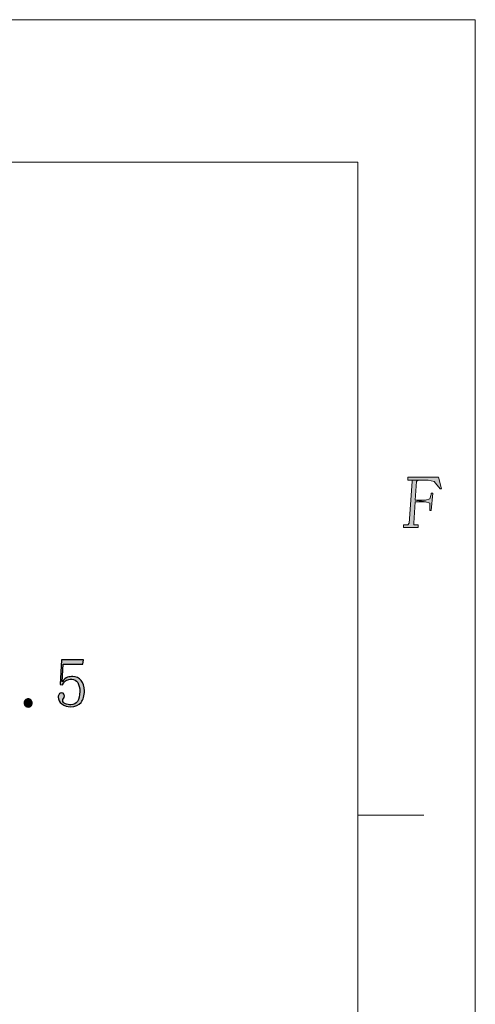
# Model space of a CAD drawing. Header units: millimetres. Extents: x -296 to 295, y -209 to 209.
# Tile 123 of 123: x 249 to 295, y 109 to 209. Entities that reach past the tile are written whole.
import ezdxf

# ---------------------------------------------------------------- set-up
doc = ezdxf.new("R2010")
doc.units = ezdxf.units.MM
doc.header["$MEASUREMENT"] = 0
doc.layers.add('layer 1', color=7, linetype='Continuous')

msp = doc.modelspace()

# ---------------------------------------------------------------- hatches: boundary and pattern name
at = {"layer": 'layer 1'}
h = msp.add_hatch(color=1, dxfattribs=at)
edge = h.paths.add_edge_path()
edge.add_spline(control_points=[(288.5911, 162.3114), (288.5911, 162.3114), (288.8902, 162.3114), (288.8902, 162.3114), (288.8902, 162.3114), (288.8902, 162.1647), (288.8902, 162.1647), (288.8902, 162.1647), (288.5911, 157.9106), (288.5911, 157.9106), (288.5911, 157.9106), (288.4416, 157.7639), (288.4416, 157.7639), (288.4416, 157.7639), (288.292, 157.7639), (288.292, 157.7639), (288.292, 157.7639), (287.993, 157.7639), (287.993, 157.7639), (287.993, 157.7639), (287.993, 157.4705), (287.993, 157.4705), (287.993, 157.4705), (289.4883, 157.4705), (289.4883, 157.4705), (289.4883, 157.4705), (289.4883, 157.7639), (289.4883, 157.7639), (289.4883, 157.7639), (289.1892, 157.7639), (289.1892, 157.7639), (289.1892, 157.7639), (289.0397, 157.7639), (289.0397, 157.7639), (289.0397, 157.7639), (289.0397, 157.9106), (289.0397, 157.9106), (289.0397, 157.9106), (289.1892, 160.111), (289.1892, 160.111), (289.1892, 160.111), (290.236, 160.111), (290.236, 160.111), (290.236, 160.111), (289.1892, 160.2577), (289.1892, 160.2577), (289.1892, 160.2577), (289.3388, 162.1647), (289.3388, 162.1647), (289.3388, 162.1647), (289.4883, 162.3114), (289.4883, 162.3114), (289.4883, 162.3114), (289.6378, 162.3114), (289.6378, 162.3114), (289.6378, 162.3114), (290.5351, 162.3114), (290.5351, 162.3114), (290.5351, 162.3114), (288.5911, 162.3114), (288.5911, 162.3114)], knot_values=[0, 0, 0, 0, 0.05, 0.05, 0.05, 0.1, 0.1, 0.1, 0.15, 0.15, 0.15, 0.2, 0.2, 0.2, 0.25, 0.25, 0.25, 0.3, 0.3, 0.3, 0.35, 0.35, 0.35, 0.4, 0.4, 0.4, 0.45, 0.45, 0.45, 0.5, 0.5, 0.5, 0.55, 0.55, 0.55, 0.6, 0.6, 0.6, 0.65, 0.65, 0.65, 0.7, 0.7, 0.7, 0.75, 0.75, 0.75, 0.8, 0.8, 0.8, 0.85, 0.85, 0.85, 0.9, 0.9, 0.9, 0.95, 0.95, 0.95, 1, 1, 1, 1], degree=3, periodic=1)
h = msp.add_hatch(color=1, dxfattribs=at)
edge = h.paths.add_edge_path()
edge.add_spline(control_points=[(291.5818, 162.6048), (291.5818, 162.6048), (288.4416, 162.6048), (288.4416, 162.6048), (288.4416, 162.6048), (288.4416, 162.3114), (288.4416, 162.3114), (288.4416, 162.3114), (288.5911, 162.3114), (288.5911, 162.3114), (288.5911, 162.3114), (290.5351, 162.3114), (290.5351, 162.3114), (290.5351, 162.3114), (290.5351, 162.3114), (290.5351, 162.3114), (290.5351, 162.3114), (291.1332, 162.1647), (291.1332, 162.1647), (291.1332, 162.1647), (291.2827, 162.018), (291.2827, 162.018), (291.2827, 162.018), (291.7313, 161.4312), (291.7313, 161.4312), (291.7313, 161.4312), (291.8809, 161.4312), (291.8809, 161.4312), (291.8809, 161.4312), (291.5818, 162.6048), (291.5818, 162.6048)], knot_values=[0, 0, 0, 0, 0.1, 0.1, 0.1, 0.2, 0.2, 0.2, 0.3, 0.3, 0.3, 0.4, 0.4, 0.4, 0.5, 0.5, 0.5, 0.6, 0.6, 0.6, 0.7, 0.7, 0.7, 0.8, 0.8, 0.8, 0.9, 0.9, 0.9, 1, 1, 1, 1], degree=3, periodic=1)
h = msp.add_hatch(color=1, dxfattribs=at)
edge = h.paths.add_edge_path()
edge.add_spline(control_points=[(290.9837, 160.9912), (290.9837, 160.9912), (290.8341, 160.9912), (290.8341, 160.9912), (290.8341, 160.9912), (290.8341, 160.8445), (290.8341, 160.8445), (290.8341, 160.8445), (290.6846, 160.4044), (290.6846, 160.4044), (290.6846, 160.4044), (290.236, 160.2577), (290.236, 160.2577), (290.236, 160.2577), (289.1892, 160.2577), (289.1892, 160.2577), (289.1892, 160.2577), (290.236, 160.111), (290.236, 160.111), (290.236, 160.111), (290.6846, 159.9643), (290.6846, 159.9643), (290.6846, 159.9643), (290.6846, 159.3775), (290.6846, 159.3775), (290.6846, 159.3775), (290.6846, 159.2308), (290.6846, 159.2308), (290.6846, 159.2308), (290.8341, 159.2308), (290.8341, 159.2308), (290.8341, 159.2308), (290.9837, 160.9912), (290.9837, 160.9912)], knot_values=[0, 0, 0, 0, 0.09090909, 0.09090909, 0.09090909, 0.18181818, 0.18181818, 0.18181818, 0.27272727, 0.27272727, 0.27272727, 0.36363636, 0.36363636, 0.36363636, 0.45454545, 0.45454545, 0.45454545, 0.54545455, 0.54545455, 0.54545455, 0.63636364, 0.63636364, 0.63636364, 0.72727273, 0.72727273, 0.72727273, 0.81818182, 0.81818182, 0.81818182, 0.90909091, 0.90909091, 0.90909091, 1, 1, 1, 1], degree=3, periodic=1)
h = msp.add_hatch(color=18, dxfattribs=at)
edge = h.paths.add_edge_path()
edge.add_spline(control_points=[(253.7262, 142.2043), (253.9003, 142.2596), (254.0802, 142.2866), (254.2636, 142.2866), (254.6129, 142.2866), (254.8975, 142.1538), (255.1174, 141.8868), (255.3384, 141.6211), (255.449, 141.2671), (255.449, 140.8261), (255.449, 140.3299), (255.3337, 139.9348), (255.1044, 139.6408), (254.8739, 139.3468), (254.5212, 139.1998), (254.0426, 139.1998), (253.7121, 139.1998), (253.4181, 139.2962), (253.1606, 139.4891), (252.9043, 139.6819), (252.7749, 139.9171), (252.7749, 140.1923), (252.7749, 140.3028), (252.8067, 140.3993), (252.8713, 140.4816), (252.936, 140.5639), (253.023, 140.6062), (253.1336, 140.6062), (253.2441, 140.6062), (253.317, 140.5686), (253.3535, 140.4957), (253.3911, 140.4216), (253.4087, 140.3581), (253.4087, 140.3028), (253.4087, 140.1923), (253.3817, 140.1053), (253.3264, 140.0406), (253.2712, 139.9759), (253.2441, 139.9077), (253.2441, 139.8336), (253.2441, 139.6867), (253.3311, 139.5773), (253.5052, 139.5032), (253.6804, 139.4303), (253.8685, 139.3927), (254.0708, 139.3927), (254.3648, 139.3927), (254.5894, 139.5126), (254.7458, 139.7513), (254.9022, 139.99), (254.9798, 140.3299), (254.9798, 140.7709), (254.9798, 141.1389), (254.9116, 141.4376), (254.7728, 141.6669), (254.6352, 141.8962), (254.4283, 142.0115), (254.1531, 142.0115), (253.9508, 142.0115), (253.7768, 141.975), (253.6298, 141.9009), (253.4828, 141.828), (253.3452, 141.6716), (253.2159, 141.4329), (253.2159, 141.4329), (252.9678, 141.46), (252.9678, 141.46), (252.9678, 141.46), (253.1053, 143.9682), (253.1053, 143.9682), (253.1053, 143.9682), (255.3655, 143.9682), (255.3655, 143.9682), (255.3655, 143.9682), (255.2832, 143.5543), (255.2832, 143.5543), (255.2832, 143.5543), (253.2982, 143.5543), (253.2982, 143.5543), (253.2982, 143.5543), (253.1888, 141.7363), (253.1888, 141.7363), (253.3723, 141.9927), (253.551, 142.1491), (253.7262, 142.2043)], knot_values=[0, 0, 0, 0, 0.03571429, 0.03571429, 0.03571429, 0.07142857, 0.07142857, 0.07142857, 0.10714286, 0.10714286, 0.10714286, 0.14285714, 0.14285714, 0.14285714, 0.17857143, 0.17857143, 0.17857143, 0.21428571, 0.21428571, 0.21428571, 0.25, 0.25, 0.25, 0.28571429, 0.28571429, 0.28571429, 0.32142857, 0.32142857, 0.32142857, 0.35714286, 0.35714286, 0.35714286, 0.39285714, 0.39285714, 0.39285714, 0.42857143, 0.42857143, 0.42857143, 0.46428571, 0.46428571, 0.46428571, 0.5, 0.5, 0.5, 0.53571429, 0.53571429, 0.53571429, 0.57142857, 0.57142857, 0.57142857, 0.60714286, 0.60714286, 0.60714286, 0.64285714, 0.64285714, 0.64285714, 0.67857143, 0.67857143, 0.67857143, 0.71428571, 0.71428571, 0.71428571, 0.75, 0.75, 0.75, 0.78571429, 0.78571429, 0.78571429, 0.82142857, 0.82142857, 0.82142857, 0.85714286, 0.85714286, 0.85714286, 0.89285714, 0.89285714, 0.89285714, 0.92857143, 0.92857143, 0.92857143, 0.96428571, 0.96428571, 0.96428571, 1, 1, 1, 1], degree=3, periodic=1)
h = msp.add_hatch(color=18, dxfattribs=at)
edge = h.paths.add_edge_path()
edge.add_spline(control_points=[(250.0056, 139.2833), (249.9221, 139.2092), (249.8257, 139.1728), (249.7163, 139.1728), (249.6058, 139.1728), (249.5093, 139.2092), (249.4258, 139.2833), (249.3435, 139.3562), (249.3024, 139.4573), (249.3024, 139.5855), (249.3024, 139.7149), (249.3435, 139.816), (249.4258, 139.8889), (249.5093, 139.963), (249.6058, 139.9995), (249.7163, 139.9995), (249.8257, 139.9995), (249.9221, 139.9583), (250.0056, 139.876), (250.0879, 139.7925), (250.1291, 139.6961), (250.1291, 139.5855), (250.1291, 139.4573), (250.0879, 139.3562), (250.0056, 139.2833)], knot_values=[0, 0, 0, 0, 0.125, 0.125, 0.125, 0.25, 0.25, 0.25, 0.375, 0.375, 0.375, 0.5, 0.5, 0.5, 0.625, 0.625, 0.625, 0.75, 0.75, 0.75, 0.875, 0.875, 0.875, 1, 1, 1, 1], degree=3, periodic=1)

# ---------------------------------------------------------------- linework, layer by layer
at = {"layer": 'layer 1', "color": 1, "lineweight": 0}
msp.add_open_spline([(295.3283, 209.2747), (295.3283, 209.2747), (295.3283, -208.9236), (295.3283, -208.9236), (295.3283, -208.9236), (-296.1944, -208.9236), (-296.1944, -208.9236), (-296.1944, -208.9236), (-296.1944, 209.2747), (-296.1944, 209.2747), (-296.1944, 209.2747), (295.3283, 209.2747), (295.3283, 209.2747)], degree=3, knots=[0, 0, 0, 0, 0.25, 0.25, 0.25, 0.5, 0.5, 0.5, 0.75, 0.75, 0.75, 1, 1, 1, 1], dxfattribs=at)
at = {"layer": 'layer 1', "color": 5, "lineweight": 0}
msp.add_open_spline([(-281.2487, 194.7284), (-281.2487, 194.7284), (-281.2487, -197.0649), (-281.2487, -197.0649), (-281.2487, -197.0649), (283.3586, -197.0649), (283.3586, -197.0649)], degree=3, knots=[0, 0, 0, 0, 0.5, 0.5, 0.5, 1, 1, 1, 1], dxfattribs=at)
for points in [[(283.3586, 194.7284), (283.3586, 194.7284), (-281.2487, 194.7284), (-281.2487, 194.7284)], [(283.3586, 194.7284), (283.3586, 194.7284), (283.3586, -197.0649), (283.3586, -197.0649)]]:
    msp.add_open_spline(points, degree=3, dxfattribs=at)
at = {"layer": 'layer 1', "lineweight": 0}
for points, knots in [([(288.5911, 162.3114), (288.5911, 162.3114), (288.8902, 162.3114), (288.8902, 162.3114), (288.8902, 162.3114), (288.8902, 162.1647), (288.8902, 162.1647), (288.8902, 162.1647), (288.5911, 157.9106), (288.5911, 157.9106), (288.5911, 157.9106), (288.4416, 157.7639), (288.4416, 157.7639), (288.4416, 157.7639), (288.292, 157.7639), (288.292, 157.7639), (288.292, 157.7639), (287.993, 157.7639), (287.993, 157.7639), (287.993, 157.7639), (287.993, 157.4705), (287.993, 157.4705), (287.993, 157.4705), (289.4883, 157.4705), (289.4883, 157.4705), (289.4883, 157.4705), (289.4883, 157.7639), (289.4883, 157.7639), (289.4883, 157.7639), (289.1892, 157.7639), (289.1892, 157.7639), (289.1892, 157.7639), (289.0397, 157.7639), (289.0397, 157.7639), (289.0397, 157.7639), (289.0397, 157.9106), (289.0397, 157.9106), (289.0397, 157.9106), (289.1892, 160.111), (289.1892, 160.111), (289.1892, 160.111), (290.236, 160.111), (290.236, 160.111), (290.236, 160.111), (289.1892, 160.2577), (289.1892, 160.2577), (289.1892, 160.2577), (289.3388, 162.1647), (289.3388, 162.1647), (289.3388, 162.1647), (289.4883, 162.3114), (289.4883, 162.3114), (289.4883, 162.3114), (289.6378, 162.3114), (289.6378, 162.3114), (289.6378, 162.3114), (290.5351, 162.3114), (290.5351, 162.3114), (290.5351, 162.3114), (288.5911, 162.3114), (288.5911, 162.3114)], [0, 0, 0, 0, 0.05, 0.05, 0.05, 0.1, 0.1, 0.1, 0.15, 0.15, 0.15, 0.2, 0.2, 0.2, 0.25, 0.25, 0.25, 0.3, 0.3, 0.3, 0.35, 0.35, 0.35, 0.4, 0.4, 0.4, 0.45, 0.45, 0.45, 0.5, 0.5, 0.5, 0.55, 0.55, 0.55, 0.6, 0.6, 0.6, 0.65, 0.65, 0.65, 0.7, 0.7, 0.7, 0.75, 0.75, 0.75, 0.8, 0.8, 0.8, 0.85, 0.85, 0.85, 0.9, 0.9, 0.9, 0.95, 0.95, 0.95, 1, 1, 1, 1]), ([(291.5818, 162.6048), (291.5818, 162.6048), (288.4416, 162.6048), (288.4416, 162.6048), (288.4416, 162.6048), (288.4416, 162.3114), (288.4416, 162.3114), (288.4416, 162.3114), (288.5911, 162.3114), (288.5911, 162.3114), (288.5911, 162.3114), (290.5351, 162.3114), (290.5351, 162.3114), (290.5351, 162.3114), (290.5351, 162.3114), (290.5351, 162.3114), (290.5351, 162.3114), (291.1332, 162.1647), (291.1332, 162.1647), (291.1332, 162.1647), (291.2827, 162.018), (291.2827, 162.018), (291.2827, 162.018), (291.7313, 161.4312), (291.7313, 161.4312), (291.7313, 161.4312), (291.8809, 161.4312), (291.8809, 161.4312), (291.8809, 161.4312), (291.5818, 162.6048), (291.5818, 162.6048)], [0, 0, 0, 0, 0.1, 0.1, 0.1, 0.2, 0.2, 0.2, 0.3, 0.3, 0.3, 0.4, 0.4, 0.4, 0.5, 0.5, 0.5, 0.6, 0.6, 0.6, 0.7, 0.7, 0.7, 0.8, 0.8, 0.8, 0.9, 0.9, 0.9, 1, 1, 1, 1]), ([(290.9837, 160.9912), (290.9837, 160.9912), (290.8341, 160.9912), (290.8341, 160.9912), (290.8341, 160.9912), (290.8341, 160.8445), (290.8341, 160.8445), (290.8341, 160.8445), (290.6846, 160.4044), (290.6846, 160.4044), (290.6846, 160.4044), (290.236, 160.2577), (290.236, 160.2577), (290.236, 160.2577), (289.1892, 160.2577), (289.1892, 160.2577), (289.1892, 160.2577), (290.236, 160.111), (290.236, 160.111), (290.236, 160.111), (290.6846, 159.9643), (290.6846, 159.9643), (290.6846, 159.9643), (290.6846, 159.3775), (290.6846, 159.3775), (290.6846, 159.3775), (290.6846, 159.2308), (290.6846, 159.2308), (290.6846, 159.2308), (290.8341, 159.2308), (290.8341, 159.2308), (290.8341, 159.2308), (290.9837, 160.9912), (290.9837, 160.9912)], [0, 0, 0, 0, 0.09090909, 0.09090909, 0.09090909, 0.18181818, 0.18181818, 0.18181818, 0.27272727, 0.27272727, 0.27272727, 0.36363636, 0.36363636, 0.36363636, 0.45454545, 0.45454545, 0.45454545, 0.54545455, 0.54545455, 0.54545455, 0.63636364, 0.63636364, 0.63636364, 0.72727273, 0.72727273, 0.72727273, 0.81818182, 0.81818182, 0.81818182, 0.90909091, 0.90909091, 0.90909091, 1, 1, 1, 1])]:
    msp.add_open_spline(points, degree=3, knots=knots, dxfattribs=at)
at = {"layer": 'layer 1'}
for points, knots in [([(253.7262, 142.2043), (253.9003, 142.2596), (254.0802, 142.2866), (254.2636, 142.2866), (254.6129, 142.2866), (254.8975, 142.1538), (255.1174, 141.8868), (255.3384, 141.6211), (255.449, 141.2671), (255.449, 140.8261), (255.449, 140.3299), (255.3337, 139.9348), (255.1044, 139.6408), (254.8739, 139.3468), (254.5212, 139.1998), (254.0426, 139.1998), (253.7121, 139.1998), (253.4181, 139.2962), (253.1606, 139.4891), (252.9043, 139.6819), (252.7749, 139.9171), (252.7749, 140.1923), (252.7749, 140.3028), (252.8067, 140.3993), (252.8713, 140.4816), (252.936, 140.5639), (253.023, 140.6062), (253.1336, 140.6062), (253.2441, 140.6062), (253.317, 140.5686), (253.3535, 140.4957), (253.3911, 140.4216), (253.4087, 140.3581), (253.4087, 140.3028), (253.4087, 140.1923), (253.3817, 140.1053), (253.3264, 140.0406), (253.2712, 139.9759), (253.2441, 139.9077), (253.2441, 139.8336), (253.2441, 139.6867), (253.3311, 139.5773), (253.5052, 139.5032), (253.6804, 139.4303), (253.8685, 139.3927), (254.0708, 139.3927), (254.3648, 139.3927), (254.5894, 139.5126), (254.7458, 139.7513), (254.9022, 139.99), (254.9798, 140.3299), (254.9798, 140.7709), (254.9798, 141.1389), (254.9116, 141.4376), (254.7728, 141.6669), (254.6352, 141.8962), (254.4283, 142.0115), (254.1531, 142.0115), (253.9508, 142.0115), (253.7768, 141.975), (253.6298, 141.9009), (253.4828, 141.828), (253.3452, 141.6716), (253.2159, 141.4329), (253.2159, 141.4329), (252.9678, 141.46), (252.9678, 141.46), (252.9678, 141.46), (253.1053, 143.9682), (253.1053, 143.9682), (253.1053, 143.9682), (255.3655, 143.9682), (255.3655, 143.9682), (255.3655, 143.9682), (255.2832, 143.5543), (255.2832, 143.5543), (255.2832, 143.5543), (253.2982, 143.5543), (253.2982, 143.5543), (253.2982, 143.5543), (253.1888, 141.7363), (253.1888, 141.7363), (253.3723, 141.9927), (253.551, 142.1491), (253.7262, 142.2043)], [0, 0, 0, 0, 0.03571429, 0.03571429, 0.03571429, 0.07142857, 0.07142857, 0.07142857, 0.10714286, 0.10714286, 0.10714286, 0.14285714, 0.14285714, 0.14285714, 0.17857143, 0.17857143, 0.17857143, 0.21428571, 0.21428571, 0.21428571, 0.25, 0.25, 0.25, 0.28571429, 0.28571429, 0.28571429, 0.32142857, 0.32142857, 0.32142857, 0.35714286, 0.35714286, 0.35714286, 0.39285714, 0.39285714, 0.39285714, 0.42857143, 0.42857143, 0.42857143, 0.46428571, 0.46428571, 0.46428571, 0.5, 0.5, 0.5, 0.53571429, 0.53571429, 0.53571429, 0.57142857, 0.57142857, 0.57142857, 0.60714286, 0.60714286, 0.60714286, 0.64285714, 0.64285714, 0.64285714, 0.67857143, 0.67857143, 0.67857143, 0.71428571, 0.71428571, 0.71428571, 0.75, 0.75, 0.75, 0.78571429, 0.78571429, 0.78571429, 0.82142857, 0.82142857, 0.82142857, 0.85714286, 0.85714286, 0.85714286, 0.89285714, 0.89285714, 0.89285714, 0.92857143, 0.92857143, 0.92857143, 0.96428571, 0.96428571, 0.96428571, 1, 1, 1, 1]), ([(250.0056, 139.2833), (249.9221, 139.2092), (249.8257, 139.1728), (249.7163, 139.1728), (249.6058, 139.1728), (249.5093, 139.2092), (249.4258, 139.2833), (249.3435, 139.3562), (249.3024, 139.4573), (249.3024, 139.5855), (249.3024, 139.7149), (249.3435, 139.816), (249.4258, 139.8889), (249.5093, 139.963), (249.6058, 139.9995), (249.7163, 139.9995), (249.8257, 139.9995), (249.9221, 139.9583), (250.0056, 139.876), (250.0879, 139.7925), (250.1291, 139.6961), (250.1291, 139.5855), (250.1291, 139.4573), (250.0879, 139.3562), (250.0056, 139.2833)], [0, 0, 0, 0, 0.125, 0.125, 0.125, 0.25, 0.25, 0.25, 0.375, 0.375, 0.375, 0.5, 0.5, 0.5, 0.625, 0.625, 0.625, 0.75, 0.75, 0.75, 0.875, 0.875, 0.875, 1, 1, 1, 1])]:
    msp.add_open_spline(points, degree=3, knots=knots, dxfattribs=at)
at = {"layer": 'layer 1', "color": 1, "lineweight": 0}
msp.add_open_spline([(290.0864, 128.1341), (290.0864, 128.1341), (283.3586, 128.1341), (283.3586, 128.1341)], degree=3, dxfattribs=at)

doc.saveas('drawing.dxf')
